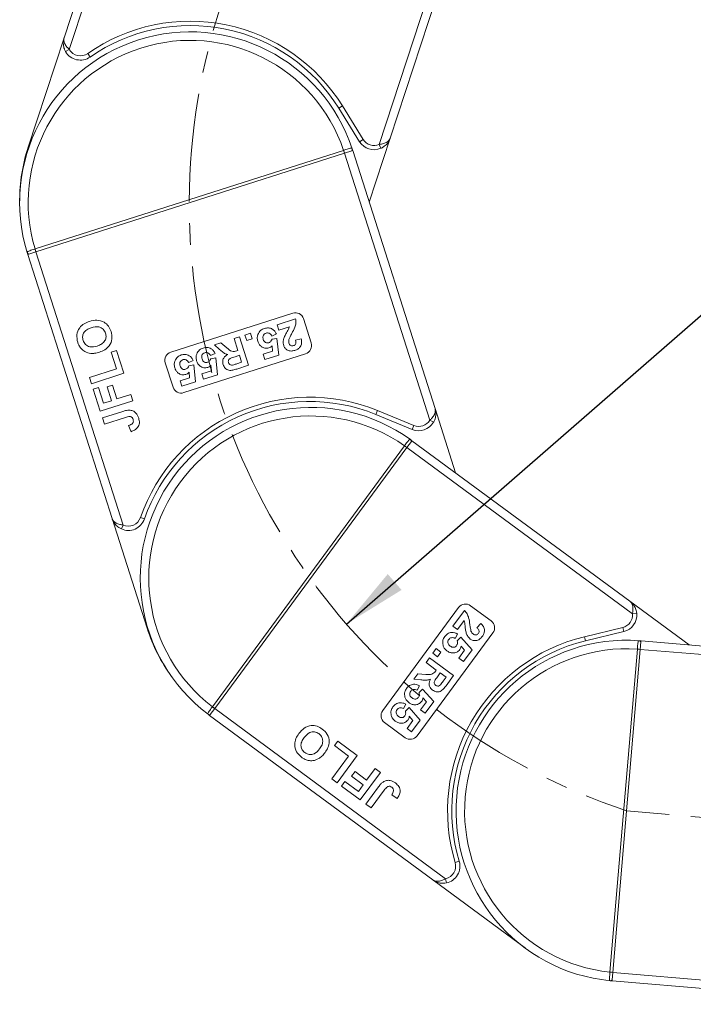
# Model space of a CAD drawing. Header units: millimetres. Extents: x 2471 to 3393, y -390 to 262.
# Tile 6 of 49: x 2775 to 2854, y -125 to -9. Entities that reach past the tile are written whole.
import ezdxf

# ---------------------------------------------------------------- set-up
doc = ezdxf.new("R2010")
doc.units = ezdxf.units.MM
doc.linetypes.add('CENTERX2', pattern=[20.32, 12.7, -2.54, 2.54, -2.54])
doc.styles.get("Standard").update_dxf_attribs({"font": '仿宋_GB2312.ttf', "width": 0.8})
doc.dimstyles.new('副本 ISO-35.1', dxfattribs={"dimtxt": 9, "dimasz": 7.5, "dimexe": 5, "dimexo": 0.625, "dimgap": 2.5, "dimtad": 1, "dimtxsty": 'Standard', "dimcen": 2.5, "dimadec": 0, "dimazin": 0, "dimtfac": 1, "dimtmove": 0, "dimatfit": 3, "dimfxl": 0, "dimarcsym": 0})

msp = doc.modelspace()

# ---------------------------------------------------------------- linework, layer by layer
at = {"color": 7, "linetype": 'Continuous', "lineweight": 15}
for p, q in [((2790.404, 19.355), (2780.258, -11.521)), ((2780.859, -12.896), (2791.354, 19.043)), ((2827.455, 7.181), (2817.2, -24.028)), ((2818.499, -23.278), (2828.405, 6.868)), ((2776.044, -24.347), (2780.258, -11.521)), ((2780.426, -13.146), (2780.859, -12.896)), ((2783.304, -13.785), (2783.018, -13.375)), ((2812.466, -19.784), (2812.891, -19.52)), ((2815.325, -23.444), (2812.891, -19.52)), ((2812.466, -19.784), (2814.9, -23.708)), ((2815.325, -23.444), (2814.9, -23.708)), ((2818.499, -23.278), (2816.028, -30.8)), ((2817.2, -24.028), (2817.401, -24.486)), ((2813.033, -24.722), (2776.842, -36.284)), ((2776.948, -36.617), (2813.14, -25.056)), ((2813.038, -24.721), (2813.033, -24.722)), ((2813.14, -25.056), (2813.033, -24.722)), ((2813.14, -25.056), (2813.143, -25.055)), ((2813.143, -25.055), (2813.981, -24.787)), ((2813.143, -25.055), (2823.139, -56.347)), ((2813.981, -24.787), (2814.095, -24.751)), ((2823.752, -54.978), (2814.095, -24.751)), ((2775.922, -36.698), (2775.992, -36.923)), ((2776.107, -36.886), (2775.992, -36.923)), ((2775.992, -36.923), (2785.882, -67.881)), ((2776.945, -36.618), (2776.107, -36.886)), ((2776.842, -36.284), (2776.837, -36.285)), ((2776.948, -36.617), (2776.842, -36.284)), ((2776.945, -36.618), (2776.948, -36.617)), ((2787.175, -68.642), (2776.945, -36.618)), ((2792.768, -48.36), (2807.057, -43.795)), ((2805.227, -45.167), (2807.407, -44.471)), ((2808.314, -44.444), (2809.227, -47.301)), ((2805.432, -45.808), (2805.227, -45.167)), ((2806.671, -45.413), (2805.432, -45.808)), ((2797.875, -47.516), (2798.625, -47.276)), ((2798.625, -47.276), (2799.341, -47.882)), ((2800.184, -46.779), (2800.825, -46.574)), ((2800.634, -48.189), (2800.184, -46.779)), ((2800.825, -46.574), (2801.89, -49.908)), ((2801.466, -46.369), (2802.107, -46.164)), ((2801.671, -47.01), (2801.466, -46.369)), ((2802.312, -46.805), (2801.671, -47.01)), ((2802.107, -46.164), (2802.312, -46.805)), ((2805.147, -46.244), (2804.615, -46.494)), ((2804.635, -46.864), (2805.219, -46.764)), ((2805.219, -46.764), (2805.424, -48.732)), ((2807.404, -46.968), (2808.066, -46.826)), ((2785.774, -48.374), (2786.409, -48.171)), ((2786.398, -50.328), (2785.774, -48.374)), ((2786.409, -48.171), (2787.267, -50.857)), ((2798.49, -48.047), (2797.875, -47.516)), ((2800.491, -48.235), (2800.634, -48.189)), ((2803.595, -48.609), (2804.705, -48.255)), ((2804.705, -48.255), (2804.646, -47.618)), ((2793.033, -52.475), (2792.12, -49.617)), ((2808.579, -48.558), (2794.29, -53.123)), ((2795.402, -49.357), (2794.869, -49.607)), ((2797.966, -48.538), (2797.434, -48.787)), ((2797.454, -49.158), (2798.038, -49.058)), ((2798.038, -49.058), (2798.243, -51.026)), ((2800.812, -48.745), (2800.296, -48.91)), ((2800.526, -49.731), (2801.071, -49.557)), ((2801.071, -49.557), (2800.812, -48.745)), ((2803.8, -49.251), (2803.595, -48.609)), ((2805.424, -48.732), (2803.8, -49.251)), ((2783.223, -51.342), (2786.398, -50.328)), ((2794.889, -49.977), (2795.474, -49.877)), ((2794.959, -51.368), (2794.9, -50.731)), ((2795.474, -49.877), (2795.678, -51.845)), ((2796.414, -50.903), (2797.524, -50.549)), ((2797.524, -50.549), (2797.465, -49.912)), ((2801.89, -49.908), (2800.491, -50.355)), ((2783.457, -52.075), (2783.223, -51.342)), ((2787.267, -50.857), (2783.457, -52.075)), ((2793.849, -51.723), (2794.959, -51.368)), ((2794.054, -52.364), (2793.849, -51.723)), ((2795.678, -51.845), (2794.054, -52.364)), ((2796.619, -51.544), (2796.414, -50.903)), ((2798.243, -51.026), (2796.619, -51.544)), ((2783.66, -52.71), (2784.295, -52.507)), ((2784.487, -55.299), (2783.66, -52.71)), ((2784.295, -52.507), (2784.888, -54.363)), ((2785.301, -52.455), (2785.936, -52.252)), ((2785.816, -54.067), (2785.301, -52.455)), ((2785.936, -52.252), (2786.451, -53.864)), ((2788.297, -54.082), (2784.487, -55.299)), ((2784.888, -54.363), (2785.816, -54.067)), ((2786.451, -53.864), (2788.063, -53.349)), ((2788.063, -53.349), (2788.297, -54.082)), ((2784.737, -56.08), (2787.139, -55.313)), ((2816.815, -55.686), (2817.005, -55.223)), ((2821.278, -56.974), (2817.005, -55.223)), ((2823.752, -54.978), (2826.161, -62.52)), ((2784.971, -56.813), (2784.737, -56.08)), ((2787.437, -56.025), (2784.971, -56.813)), ((2816.815, -55.686), (2821.088, -57.437)), ((2823.139, -56.347), (2823.57, -56.601)), ((2788.106, -57.696), (2787.823, -56.979)), ((2821.278, -56.974), (2821.088, -57.437)), ((2820.455, -59.558), (2820.977, -58.85)), ((2820.977, -58.85), (2821.048, -58.753)), ((2846.596, -77.574), (2821.048, -58.753)), ((2820.171, -59.353), (2797.636, -89.942)), ((2797.918, -90.15), (2820.453, -59.561)), ((2820.174, -59.349), (2820.171, -59.353)), ((2820.453, -59.561), (2820.171, -59.353)), ((2820.453, -59.561), (2820.455, -59.558)), ((2820.455, -59.558), (2846.903, -79.042)), ((2789.99, -80.741), (2785.882, -67.881)), ((2789.677, -67.929), (2789.204, -67.765)), ((2786.971, -69.098), (2787.175, -68.642)), ((2817.619, -90.384), (2826.516, -78.307)), ((2827.914, -78.095), (2830.329, -79.874)), ((2846.596, -77.574), (2853.537, -82.687)), ((2825.838, -80.491), (2827.196, -78.649)), ((2846.903, -79.042), (2847.401, -78.995)), ((2826.38, -80.89), (2825.838, -80.491)), ((2827.152, -79.843), (2826.38, -80.89)), ((2828.658, -80.673), (2829.11, -80.17)), ((2845.763, -80.642), (2841.275, -81.729)), ((2845.763, -80.642), (2845.881, -81.128)), ((2830.541, -81.273), (2821.645, -93.349)), ((2826.405, -81.41), (2826.12, -81.925)), ((2826.353, -82.213), (2826.768, -81.789)), ((2826.768, -81.789), (2828.088, -83.263)), ((2841.393, -82.215), (2841.275, -81.729)), ((2841.393, -82.215), (2845.881, -81.128)), ((2827.226, -83.298), (2826.804, -82.817)), ((2847.825, -83.207), (2847.899, -82.33)), ((2847.899, -82.33), (2847.91, -82.21)), ((2879.528, -84.89), (2847.91, -82.21)), ((2822.698, -84.754), (2823.097, -84.212)), ((2823.097, -84.212), (2825.915, -86.288)), ((2823.496, -83.67), (2823.895, -83.128)), ((2824.038, -84.069), (2823.496, -83.67)), ((2823.895, -83.128), (2824.437, -83.527)), ((2824.437, -83.527), (2824.038, -84.069)), ((2826.535, -84.236), (2827.226, -83.298)), ((2827.076, -84.636), (2826.535, -84.236)), ((2828.088, -83.263), (2827.076, -84.636)), ((2847.476, -83.18), (2844.268, -121.038)), ((2844.617, -121.068), (2847.825, -83.21)), ((2847.476, -83.175), (2847.476, -83.18)), ((2847.825, -83.21), (2847.476, -83.18)), ((2847.825, -83.21), (2847.825, -83.207)), ((2847.825, -83.207), (2880.558, -85.98)), ((2823.89, -85.632), (2822.698, -84.754)), ((2821.261, -86.705), (2821.727, -86.071)), ((2821.727, -86.071), (2822.662, -86.142)), ((2823.801, -85.754), (2823.89, -85.632)), ((2824.36, -85.978), (2824.038, -86.415)), ((2825.046, -86.484), (2824.36, -85.978)), ((2824.707, -86.945), (2825.046, -86.484)), ((2825.915, -86.288), (2825.044, -87.471)), ((2822.07, -86.774), (2821.261, -86.705)), ((2821.934, -87.479), (2821.649, -87.994)), ((2821.882, -88.282), (2822.297, -87.858)), ((2822.297, -87.858), (2823.617, -89.332)), ((2797.636, -89.942), (2797.633, -89.946)), ((2797.918, -90.15), (2797.636, -89.942)), ((2820.337, -89.647), (2820.052, -90.161)), ((2822.063, -90.306), (2822.754, -89.368)), ((2822.754, -89.368), (2822.333, -88.886)), ((2823.617, -89.332), (2822.605, -90.705)), ((2797.135, -90.817), (2797.323, -90.958)), ((2797.394, -90.861), (2797.323, -90.958)), ((2797.323, -90.958), (2823.489, -110.234)), ((2797.916, -90.153), (2797.394, -90.861)), ((2797.916, -90.153), (2797.918, -90.15)), ((2824.983, -110.092), (2797.916, -90.153)), ((2820.285, -90.45), (2820.7, -90.026)), ((2820.7, -90.026), (2822.02, -91.5)), ((2821.158, -91.535), (2820.736, -91.054)), ((2822.605, -90.705), (2822.063, -90.306)), ((2820.246, -93.561), (2817.831, -91.782)), ((2820.466, -92.473), (2821.158, -91.535)), ((2822.02, -91.5), (2821.008, -92.873)), ((2821.008, -92.873), (2820.466, -92.473)), ((2811.962, -94.496), (2812.357, -93.96)), ((2813.613, -95.713), (2811.962, -94.496)), ((2812.357, -93.96), (2814.628, -95.633)), ((2811.636, -98.397), (2813.613, -95.713)), ((2814.628, -95.633), (2812.256, -98.853)), ((2813.972, -98.079), (2814.367, -97.543)), ((2815.335, -99.083), (2813.972, -98.079)), ((2814.367, -97.543), (2815.73, -98.546)), ((2817.353, -97.64), (2814.981, -100.861)), ((2815.73, -98.546), (2816.734, -97.184)), ((2816.734, -97.184), (2817.353, -97.64)), ((2812.256, -98.853), (2811.636, -98.397)), ((2812.792, -99.248), (2813.188, -98.712)), ((2813.188, -98.712), (2814.757, -99.868)), ((2814.757, -99.868), (2815.335, -99.083)), ((2814.981, -100.861), (2812.792, -99.248)), ((2815.641, -101.347), (2817.137, -99.317)), ((2817.796, -99.719), (2816.26, -101.803)), ((2819.318, -100.68), (2818.668, -100.265)), ((2816.26, -101.803), (2815.641, -101.347)), ((2826.591, -108.047), (2826.112, -108.191)), ((2834.358, -118.241), (2823.489, -110.234)), ((2825.085, -110.581), (2824.983, -110.092)), ((2844.268, -121.038), (2844.268, -121.043)), ((2844.617, -121.068), (2844.268, -121.038)), ((2844.617, -121.071), (2844.542, -121.948)), ((2844.617, -121.071), (2844.617, -121.068)), ((2878.115, -123.91), (2844.617, -121.071)), ((2844.542, -121.948), (2844.532, -122.067)), ((2844.532, -122.067), (2876.916, -124.812))]:
    msp.add_line(p, q, dxfattribs=at)
at = {"color": 1, "linetype": 'CENTERX2', "lineweight": 13}
msp.add_line((2891.707, -106.023), (2846.221, -102.139), dxfattribs=at)
at = {"color": 7, "linetype": 'Continuous', "lineweight": 15, "flags": 128}
msp.add_lwpolyline([(2844.532, -122.067), (2844.452, -122.06), (2844.318, -122.048)], dxfattribs=at)
at = {"color": 1, "linetype": 'CENTERX2', "lineweight": 13}
msp.add_arc((2869.886, -31.022), 74.951, 107.93275, 251.59403, dxfattribs=at)
at = {"color": 7, "linetype": 'Continuous', "lineweight": 15}
for centre, radius, start, end in [((2795.045, -30.59), 21, 31.81071, 124.94081), ((2795.045, -30.59), 20.5, 31.81071, 124.94081), ((2795.044, -30.837), 20, 18.3896, 197.04253), ((2795.044, -30.837), 19, 18.77157, 196.66056), ((2782.158, -12.146), 2, 210.0004, 304.94081), ((2782.158, -12.146), 1.5, 210.0004, 304.94081), ((2816.599, -22.654), 2, 211.81071, 293.62103), ((2816.599, -22.654), 1.5, 211.81071, 293.62103), ((2795.045, -30.59), 20, 161.81071, 180.1167), ((2796.25, -30.176), 17.652, 16.86393, 18.0001), ((2813.741, -24.615), 0.295, 324.4658, 17.44287), ((2776.203, -36.607), 0.295, 197.98926, 250.96633), ((2793.652, -31.006), 17.624, 197.43079, 198.56877), ((2807.361, -44.748), 1, 17.71607, 107.71607), ((2808.274, -47.606), 1, 287.71607, 17.71607), ((2793.073, -49.313), 1, 107.71607, 197.71607), ((2793.986, -52.17), 1, 197.71607, 287.71607), ((2809.042, -74.655), 21, 67.71607, 160.84617), ((2809.042, -74.655), 20.5, 67.71607, 160.84617), ((2809.186, -74.855), 20, 54.29495, 232.94789), ((2809.186, -74.855), 19, 54.67693, 232.56591), ((2821.846, -55.586), 1.5, 247.71607, 329.52638), ((2821.846, -55.586), 2, 247.71607, 329.52638), ((2820.682, -58.852), 0.295, 0.37115, 53.34823), ((2809.775, -73.613), 17.652, 52.76929, 53.90546), ((2787.787, -67.273), 2, 245.90575, 340.84617), ((2787.787, -67.273), 1.5, 245.90575, 340.84617), ((2827.321, -78.9), 1, 53.62142, 143.62142), ((2845.41, -79.184), 1.5, 283.62142, 5.43174), ((2845.41, -79.184), 2, 283.62142, 5.43174), ((2809.042, -74.655), 20, 197.71607, 216.02205), ((2829.736, -80.679), 1, 323.62142, 53.62142), ((2846.221, -102.139), 21, 103.62142, 196.75152), ((2846.221, -102.139), 20.5, 103.62142, 196.75152), ((2846.221, -102.139), 20, 85.8299, 264.48284), ((2847.649, -82.486), 0.295, 31.9061, 84.88317), ((2846.221, -102.139), 19, 86.21188, 264.10086), ((2846.073, -100.772), 17.652, 84.30423, 85.44041), ((2808.157, -75.809), 17.624, 233.33615, 234.47413), ((2797.309, -90.579), 0.295, 233.89462, 286.87169), ((2818.424, -90.977), 1, 143.62142, 233.62142), ((2820.839, -92.756), 1, 233.62142, 323.62142), ((2824.676, -108.624), 1.5, 281.81111, 16.75152), ((2824.676, -108.624), 2, 281.81111, 16.75152), ((2845.843, -103.49), 17.624, 264.8711, 266.00907), ((2844.321, -121.752), 0.295, 265.42956, 318.40664)]:
    msp.add_arc(centre, radius, start, end, dxfattribs=at)
for points, knots in [([(2780.258, -11.521), (2780.258, -11.524), (2780.254, -11.534), (2780.243, -11.571), (2780.23, -11.614), (2780.165, -11.865), (2780.133, -12.271), (2780.241, -12.784), (2780.375, -13.046), (2780.426, -13.146)], [0, 0, 0, 0, 0.0050875, 0.0203691, 0.0708073, 0.0890863, 0.5003107, 0.809226, 1, 1, 1, 1]), ([(2780.258, -11.521), (2780.258, -11.523), (2780.257, -11.525), (2780.255, -11.531), (2780.253, -11.538), (2780.249, -11.552), (2780.243, -11.574), (2780.237, -11.6), (2780.228, -11.645), (2780.219, -11.725), (2780.221, -11.9), (2780.268, -12.078), (2780.383, -12.335), (2780.547, -12.59), (2780.765, -12.803), (2780.859, -12.896)], [0, 0, 0, 0, 0.00407592, 0.00531205, 0.01383251, 0.02349942, 0.03993848, 0.06795855, 0.08591422, 0.14718806, 0.25683422, 0.48471536, 0.52669744, 0.79537109, 1, 1, 1, 1]), ([(2817.2, -24.028), (2817.265, -24.02), (2817.396, -24.004), (2817.604, -23.961), (2817.818, -23.896), (2817.976, -23.826), (2818.162, -23.721), (2818.305, -23.605), (2818.411, -23.466), (2818.45, -23.395), (2818.47, -23.354), (2818.48, -23.33), (2818.489, -23.309), (2818.494, -23.295), (2818.496, -23.287), (2818.498, -23.282), (2818.499, -23.28), (2818.499, -23.278)], [0, 0, 0, 0, 0.1010295, 0.2049461, 0.3371683, 0.4742971, 0.5161999, 0.7436507, 0.8530899, 0.914248, 0.9321698, 0.9601369, 0.976545, 0.9861936, 0.994698, 0.9959318, 1, 1, 1, 1]), ([(2818.499, -23.278), (2818.498, -23.281), (2818.495, -23.291), (2818.483, -23.327), (2818.467, -23.37), (2818.371, -23.61), (2818.155, -23.956), (2817.764, -24.305), (2817.501, -24.436), (2817.401, -24.486)], [0, 0, 0, 0, 0.0050875, 0.0203691, 0.0708073, 0.0890863, 0.5003107, 0.809226, 1, 1, 1, 1]), ([(2814.023, -24.527), (2814.018, -24.516), (2814.003, -24.483), (2813.944, -24.463), (2813.807, -24.481), (2813.586, -24.543), (2813.316, -24.63), (2813.124, -24.693), (2813.038, -24.721)], [0, 0, 0, 0, 0.07361036, 0.22528134, 0.41271887, 0.61605406, 0.82678302, 1, 1, 1, 1]), ([(2814.095, -24.751), (2814.095, -24.75), (2814.074, -24.684), (2814.048, -24.603), (2814.026, -24.538), (2814.023, -24.527)], [0, 0, 0, 0, 0.0120871, 0.8246302, 1, 1, 1, 1]), ([(2776.837, -36.285), (2776.825, -36.289), (2776.706, -36.326), (2776.481, -36.396), (2776.204, -36.486), (2776.005, -36.565), (2775.915, -36.628), (2775.92, -36.679), (2775.922, -36.698)], [0, 0, 0, 0, 0.02348431, 0.23730728, 0.45109242, 0.66376851, 0.87055526, 1, 1, 1, 1]), ([(2775.922, -36.698), (2775.926, -36.71), (2775.946, -36.775), (2775.971, -36.856), (2775.992, -36.922), (2775.992, -36.923)], [0, 0, 0, 0, 0.1753698, 0.9879129, 1, 1, 1, 1]), ([(2781.85, -47.211), (2781.786, -46.918), (2781.659, -46.334), (2781.996, -45.531), (2782.576, -45.02), (2783.012, -44.855), (2783.23, -44.772)], [0, 0, 0, 0, 0.2798307, 0.5586691, 0.7790056, 1, 1, 1, 1]), ([(2783.23, -44.772), (2783.517, -44.701), (2784.091, -44.559), (2784.916, -44.784), (2785.495, -45.304), (2785.668, -45.736), (2785.754, -45.952)], [0, 0, 0, 0, 0.280551, 0.5594882, 0.779434, 1, 1, 1, 1]), ([(2807.407, -44.471), (2807.427, -44.639), (2807.465, -44.976), (2807.287, -45.562), (2807.083, -45.943), (2806.958, -46.176)], [0, 0, 0, 0, 0.2795508, 0.5593318, 1, 1, 1, 1]), ([(2783.446, -45.511), (2783.269, -45.576), (2782.916, -45.705), (2782.527, -46.084), (2782.382, -46.564), (2782.448, -46.854), (2782.482, -46.999)], [0, 0, 0, 0, 0.2810873, 0.5600131, 0.7796914, 1, 1, 1, 1]), ([(2785.12, -46.156), (2785.038, -45.982), (2784.876, -45.635), (2784.221, -45.321), (2783.74, -45.439), (2783.446, -45.511)], [0, 0, 0, 0, 0.2799912, 0.5597684, 1, 1, 1, 1]), ([(2784.143, -47.656), (2784.32, -47.59), (2784.674, -47.458), (2785.057, -47.072), (2785.213, -46.594), (2785.151, -46.302), (2785.12, -46.156)], [0, 0, 0, 0, 0.2810208, 0.5601162, 0.7799393, 1, 1, 1, 1]), ([(2785.754, -45.952), (2785.819, -46.242), (2785.947, -46.82), (2785.622, -47.62), (2785.051, -48.134), (2784.619, -48.299), (2784.402, -48.381)], [0, 0, 0, 0, 0.2799425, 0.558704, 0.7790449, 1, 1, 1, 1]), ([(2802.98, -46.311), (2803.075, -46.126), (2803.245, -45.795), (2803.587, -45.657), (2803.738, -45.596)], [0, 0, 0, 0, 0.55835314, 1, 1, 1, 1]), ([(2803.942, -46.143), (2803.863, -46.179), (2803.706, -46.249), (2803.573, -46.463), (2803.556, -46.686), (2803.591, -46.816), (2803.608, -46.881)], [0, 0, 0, 0, 0.2795727, 0.5586639, 0.7789233, 1, 1, 1, 1]), ([(2803.738, -45.596), (2803.896, -45.56), (2804.21, -45.488), (2804.651, -45.637), (2804.968, -45.91), (2805.087, -46.133), (2805.147, -46.244)], [0, 0, 0, 0, 0.2799484, 0.5590305, 0.7793307, 1, 1, 1, 1]), ([(2804.615, -46.494), (2804.577, -46.425), (2804.502, -46.288), (2804.319, -46.162), (2804.123, -46.105), (2804.002, -46.131), (2803.942, -46.143)], [0, 0, 0, 0, 0.2802995, 0.5599611, 0.7800424, 1, 1, 1, 1]), ([(2806.059, -46.655), (2806.125, -46.512), (2806.235, -46.277), (2806.419, -45.967), (2806.577, -45.704), (2806.64, -45.51), (2806.671, -45.413)], [0, 0, 0, 0, 0.3399849, 0.5601859, 0.7803799, 1, 1, 1, 1]), ([(2782.256, -47.966), (2782.159, -47.836), (2781.988, -47.603), (2781.892, -47.331), (2781.85, -47.211)], [0, 0, 0, 0, 0.55956445, 1, 1, 1, 1]), ([(2782.482, -46.999), (2782.56, -47.173), (2782.718, -47.522), (2783.367, -47.848), (2783.849, -47.729), (2784.143, -47.656)], [0, 0, 0, 0, 0.2802778, 0.5598769, 1, 1, 1, 1]), ([(2802.971, -47.1), (2802.937, -46.951), (2802.877, -46.686), (2802.948, -46.426), (2802.98, -46.311)], [0, 0, 0, 0, 0.55953408, 1, 1, 1, 1]), ([(2804.274, -47.874), (2804.116, -47.902), (2803.801, -47.957), (2803.387, -47.75), (2803.107, -47.449), (2803.016, -47.216), (2802.971, -47.1)], [0, 0, 0, 0, 0.2790069, 0.5586194, 0.7790735, 1, 1, 1, 1]), ([(2803.608, -46.881), (2803.636, -46.955), (2803.692, -47.105), (2803.862, -47.26), (2804.066, -47.313), (2804.188, -47.284), (2804.25, -47.27)], [0, 0, 0, 0, 0.28089762, 0.55946036, 0.77949703, 1, 1, 1, 1]), ([(2804.25, -47.27), (2804.3, -47.249), (2804.4, -47.207), (2804.54, -47.068), (2804.599, -46.941), (2804.635, -46.864)], [0, 0, 0, 0, 0.2799631, 0.5600652, 1, 1, 1, 1]), ([(2806.003, -47.594), (2805.97, -47.416), (2805.912, -47.097), (2806.014, -46.79), (2806.059, -46.655)], [0, 0, 0, 0, 0.558458, 1, 1, 1, 1]), ([(2806.62, -46.877), (2806.603, -46.957), (2806.571, -47.099), (2806.603, -47.241), (2806.616, -47.303)], [0, 0, 0, 0, 0.5601166, 1, 1, 1, 1]), ([(2806.616, -47.303), (2806.64, -47.365), (2806.687, -47.488), (2806.831, -47.614), (2807, -47.652), (2807.101, -47.627), (2807.152, -47.614)], [0, 0, 0, 0, 0.2806635, 0.5594614, 0.7793655, 1, 1, 1, 1]), ([(2806.958, -46.176), (2806.888, -46.304), (2806.763, -46.531), (2806.664, -46.772), (2806.62, -46.877)], [0, 0, 0, 0, 0.5602349, 1, 1, 1, 1]), ([(2807.152, -47.614), (2807.197, -47.597), (2807.288, -47.561), (2807.391, -47.451), (2807.464, -47.246), (2807.429, -47.083), (2807.404, -46.968)], [0, 0, 0, 0, 0.1872361, 0.3740839, 0.5606964, 1, 1, 1, 1]), ([(2808.066, -46.826), (2808.092, -46.987), (2808.143, -47.306), (2807.981, -47.748), (2807.67, -48.035), (2807.434, -48.128), (2807.316, -48.174)], [0, 0, 0, 0, 0.2807519, 0.5589701, 0.7792745, 1, 1, 1, 1]), ([(2783.379, -48.52), (2783.14, -48.473), (2782.714, -48.387), (2782.396, -48.095), (2782.256, -47.966)], [0, 0, 0, 0, 0.55995567, 1, 1, 1, 1]), ([(2784.402, -48.381), (2784.215, -48.435), (2783.88, -48.532), (2783.532, -48.524), (2783.379, -48.52)], [0, 0, 0, 0, 0.5601708, 1, 1, 1, 1]), ([(2795.799, -48.605), (2795.894, -48.42), (2796.064, -48.089), (2796.406, -47.951), (2796.557, -47.89)], [0, 0, 0, 0, 0.5583531, 1, 1, 1, 1]), ([(2796.761, -48.437), (2796.682, -48.473), (2796.526, -48.543), (2796.392, -48.757), (2796.375, -48.98), (2796.41, -49.11), (2796.427, -49.175)], [0, 0, 0, 0, 0.2795727, 0.5586639, 0.7789233, 1, 1, 1, 1]), ([(2796.557, -47.89), (2796.715, -47.854), (2797.03, -47.782), (2797.47, -47.931), (2797.787, -48.204), (2797.907, -48.427), (2797.966, -48.538)], [0, 0, 0, 0, 0.27994837, 0.55903053, 0.77933073, 1, 1, 1, 1]), ([(2797.434, -48.787), (2797.396, -48.719), (2797.321, -48.582), (2797.138, -48.455), (2796.942, -48.399), (2796.821, -48.425), (2796.761, -48.437)], [0, 0, 0, 0, 0.2802995, 0.5599611, 0.7800424, 1, 1, 1, 1]), ([(2799.445, -48.66), (2799.32, -48.62), (2799.115, -48.555), (2798.87, -48.38), (2798.677, -48.218), (2798.552, -48.104), (2798.49, -48.047)], [0, 0, 0, 0, 0.3395791, 0.5595909, 0.7797866, 1, 1, 1, 1]), ([(2799.341, -47.882), (2799.526, -48.046), (2799.782, -48.273), (2800.222, -48.324), (2800.401, -48.265), (2800.491, -48.235)], [0, 0, 0, 0, 0.56102154, 0.77929526, 1, 1, 1, 1]), ([(2804.646, -47.618), (2804.586, -47.68), (2804.479, -47.791), (2804.337, -47.849), (2804.274, -47.874)], [0, 0, 0, 0, 0.5598879, 1, 1, 1, 1]), ([(2807.316, -48.174), (2807.168, -48.211), (2806.874, -48.284), (2806.454, -48.172), (2806.142, -47.924), (2806.049, -47.704), (2806.003, -47.594)], [0, 0, 0, 0, 0.2805682, 0.5597501, 0.7797946, 1, 1, 1, 1]), ([(2793.226, -50.213), (2793.192, -50.065), (2793.132, -49.8), (2793.203, -49.539), (2793.234, -49.424)], [0, 0, 0, 0, 0.55953408, 1, 1, 1, 1]), ([(2793.234, -49.424), (2793.329, -49.239), (2793.5, -48.909), (2793.841, -48.77), (2793.992, -48.709)], [0, 0, 0, 0, 0.5583531, 1, 1, 1, 1]), ([(2794.196, -49.256), (2794.118, -49.292), (2793.961, -49.362), (2793.828, -49.576), (2793.811, -49.799), (2793.845, -49.929), (2793.862, -49.994)], [0, 0, 0, 0, 0.27957274, 0.55866387, 0.77892333, 1, 1, 1, 1]), ([(2793.992, -48.709), (2794.15, -48.673), (2794.465, -48.601), (2794.906, -48.751), (2795.222, -49.023), (2795.342, -49.246), (2795.402, -49.357)], [0, 0, 0, 0, 0.27994837, 0.55903053, 0.77933073, 1, 1, 1, 1]), ([(2794.869, -49.607), (2794.832, -49.538), (2794.756, -49.401), (2794.574, -49.275), (2794.377, -49.219), (2794.257, -49.244), (2794.196, -49.256)], [0, 0, 0, 0, 0.2802995, 0.5599611, 0.7800424, 1, 1, 1, 1]), ([(2795.79, -49.393), (2795.757, -49.245), (2795.696, -48.98), (2795.767, -48.72), (2795.799, -48.605)], [0, 0, 0, 0, 0.5595341, 1, 1, 1, 1]), ([(2797.093, -50.168), (2796.935, -50.196), (2796.62, -50.251), (2796.206, -50.044), (2795.926, -49.743), (2795.836, -49.51), (2795.79, -49.393)], [0, 0, 0, 0, 0.2790069, 0.5586194, 0.7790735, 1, 1, 1, 1]), ([(2796.427, -49.175), (2796.455, -49.249), (2796.511, -49.398), (2796.681, -49.554), (2796.885, -49.607), (2797.007, -49.578), (2797.069, -49.564)], [0, 0, 0, 0, 0.2808976, 0.5594604, 0.779497, 1, 1, 1, 1]), ([(2797.069, -49.564), (2797.119, -49.543), (2797.219, -49.5), (2797.359, -49.362), (2797.418, -49.235), (2797.454, -49.158)], [0, 0, 0, 0, 0.2799631, 0.5600652, 1, 1, 1, 1]), ([(2798.902, -49.844), (2798.872, -49.712), (2798.812, -49.448), (2798.931, -49.075), (2799.168, -48.815), (2799.353, -48.712), (2799.445, -48.66)], [0, 0, 0, 0, 0.2799536, 0.5589329, 0.7791735, 1, 1, 1, 1]), ([(2800.296, -48.91), (2800.105, -48.964), (2799.866, -49.031), (2799.615, -49.192), (2799.528, -49.316), (2799.499, -49.466), (2799.522, -49.562), (2799.534, -49.61)], [0, 0, 0, 0, 0.5009624, 0.6257853, 0.7504363, 0.8750317, 1, 1, 1, 1]), ([(2799.534, -49.61), (2799.556, -49.663), (2799.599, -49.769), (2799.773, -49.895), (2799.922, -49.888), (2800.013, -49.883)], [0, 0, 0, 0, 0.2811289, 0.561183, 1, 1, 1, 1]), ([(2794.529, -50.987), (2794.371, -51.015), (2794.055, -51.07), (2793.641, -50.863), (2793.361, -50.562), (2793.271, -50.329), (2793.226, -50.213)], [0, 0, 0, 0, 0.27900691, 0.55861939, 0.77907354, 1, 1, 1, 1]), ([(2793.862, -49.994), (2793.89, -50.069), (2793.946, -50.218), (2794.116, -50.373), (2794.321, -50.426), (2794.443, -50.397), (2794.504, -50.383)], [0, 0, 0, 0, 0.2808976, 0.5594604, 0.779497, 1, 1, 1, 1]), ([(2794.504, -50.383), (2794.554, -50.362), (2794.654, -50.32), (2794.795, -50.181), (2794.853, -50.055), (2794.889, -49.977)], [0, 0, 0, 0, 0.2799631, 0.5600652, 1, 1, 1, 1]), ([(2794.9, -50.731), (2794.84, -50.793), (2794.733, -50.904), (2794.591, -50.962), (2794.529, -50.987)], [0, 0, 0, 0, 0.55988791, 1, 1, 1, 1]), ([(2797.465, -49.912), (2797.405, -49.974), (2797.298, -50.085), (2797.156, -50.143), (2797.093, -50.168)], [0, 0, 0, 0, 0.55988791, 1, 1, 1, 1]), ([(2800.491, -50.355), (2800.339, -50.401), (2800.035, -50.492), (2799.624, -50.536), (2799.325, -50.412), (2799.07, -50.212), (2798.969, -49.991), (2798.902, -49.844)], [0, 0, 0, 0, 0.2511432, 0.5005272, 0.6257353, 0.7510496, 1, 1, 1, 1]), ([(2800.013, -49.883), (2800.11, -49.857), (2800.282, -49.81), (2800.451, -49.755), (2800.526, -49.731)], [0, 0, 0, 0, 0.5599213, 1, 1, 1, 1]), ([(2787.139, -55.313), (2787.276, -55.27), (2787.521, -55.193), (2787.777, -55.174), (2787.89, -55.165)], [0, 0, 0, 0, 0.5602943, 1, 1, 1, 1]), ([(2787.89, -55.165), (2788.036, -55.184), (2788.327, -55.223), (2788.768, -55.545), (2788.912, -55.898), (2789, -56.113)], [0, 0, 0, 0, 0.2801216, 0.5603549, 1, 1, 1, 1]), ([(2823.139, -56.347), (2823.187, -56.303), (2823.284, -56.213), (2823.427, -56.056), (2823.562, -55.878), (2823.649, -55.728), (2823.738, -55.535), (2823.786, -55.357), (2823.79, -55.182), (2823.78, -55.101), (2823.772, -55.057), (2823.767, -55.031), (2823.761, -55.009), (2823.757, -54.995), (2823.754, -54.987), (2823.753, -54.982), (2823.752, -54.979), (2823.752, -54.978)], [0, 0, 0, 0, 0.1010295, 0.2049461, 0.3371683, 0.4742971, 0.5161999, 0.7436507, 0.8530899, 0.914248, 0.9321698, 0.9601369, 0.976545, 0.9861936, 0.994698, 0.9959318, 1, 1, 1, 1]), ([(2823.752, -54.978), (2823.752, -54.98), (2823.756, -54.991), (2823.767, -55.027), (2823.779, -55.071), (2823.842, -55.322), (2823.87, -55.729), (2823.758, -56.24), (2823.622, -56.501), (2823.57, -56.601)], [0, 0, 0, 0, 0.0050875, 0.0203691, 0.0708073, 0.0890863, 0.5003107, 0.809226, 1, 1, 1, 1]), ([(2788.35, -56.269), (2788.316, -56.182), (2788.265, -56.052), (2788.112, -55.94), (2787.836, -55.895), (2787.614, -55.968), (2787.437, -56.025)], [0, 0, 0, 0, 0.2493961, 0.3744258, 0.4994543, 1, 1, 1, 1]), ([(2789, -56.113), (2789.046, -56.303), (2789.136, -56.683), (2788.927, -57.216), (2788.533, -57.535), (2788.249, -57.642), (2788.106, -57.696)], [0, 0, 0, 0, 0.2802457, 0.5584161, 0.7788266, 1, 1, 1, 1]), ([(2788.265, -56.728), (2788.293, -56.691), (2788.347, -56.617), (2788.391, -56.455), (2788.366, -56.339), (2788.35, -56.269)], [0, 0, 0, 0, 0.2806722, 0.5608436, 1, 1, 1, 1]), ([(2787.823, -56.979), (2787.914, -56.945), (2788.075, -56.886), (2788.207, -56.776), (2788.265, -56.728)], [0, 0, 0, 0, 0.561018, 1, 1, 1, 1]), ([(2820.858, -58.615), (2820.848, -58.609), (2820.816, -58.591), (2820.757, -58.61), (2820.656, -58.704), (2820.514, -58.884), (2820.346, -59.112), (2820.227, -59.276), (2820.174, -59.349)], [0, 0, 0, 0, 0.0736104, 0.2252813, 0.4127189, 0.6160541, 0.826783, 1, 1, 1, 1]), ([(2821.048, -58.753), (2821.047, -58.752), (2820.992, -58.712), (2820.923, -58.662), (2820.868, -58.622), (2820.858, -58.615)], [0, 0, 0, 0, 0.0120871, 0.8246302, 1, 1, 1, 1]), ([(2785.882, -67.881), (2785.883, -67.883), (2785.883, -67.885), (2785.885, -67.891), (2785.888, -67.898), (2785.893, -67.912), (2785.901, -67.933), (2785.911, -67.958), (2785.93, -67.999), (2785.969, -68.07), (2786.074, -68.21), (2786.216, -68.327), (2786.46, -68.467), (2786.742, -68.578), (2787.044, -68.623), (2787.175, -68.642)], [0, 0, 0, 0, 0.00407592, 0.00531205, 0.01383251, 0.02349942, 0.03993848, 0.06795855, 0.08591422, 0.14718806, 0.25683422, 0.48471536, 0.52669744, 0.79537109, 1, 1, 1, 1]), ([(2785.882, -67.881), (2785.883, -67.884), (2785.886, -67.894), (2785.898, -67.93), (2785.914, -67.973), (2786.008, -68.214), (2786.221, -68.562), (2786.609, -68.914), (2786.871, -69.047), (2786.971, -69.098)], [0, 0, 0, 0, 0.00508751, 0.02036912, 0.07080725, 0.08908627, 0.50031067, 0.809226, 1, 1, 1, 1]), ([(2846.596, -77.574), (2846.598, -77.576), (2846.607, -77.582), (2846.637, -77.605), (2846.673, -77.633), (2846.871, -77.8), (2847.132, -78.113), (2847.342, -78.593), (2847.384, -78.884), (2847.401, -78.995)], [0, 0, 0, 0, 0.0050875, 0.0203691, 0.0708073, 0.0890863, 0.5003107, 0.809226, 1, 1, 1, 1]), ([(2846.903, -79.042), (2846.916, -78.978), (2846.942, -78.849), (2846.965, -78.638), (2846.97, -78.414), (2846.953, -78.242), (2846.911, -78.033), (2846.846, -77.861), (2846.746, -77.717), (2846.692, -77.657), (2846.659, -77.626), (2846.639, -77.608), (2846.622, -77.594), (2846.61, -77.585), (2846.604, -77.58), (2846.599, -77.576), (2846.597, -77.575), (2846.596, -77.574)], [0, 0, 0, 0, 0.10102949, 0.20494614, 0.33716829, 0.47429709, 0.5161999, 0.74365074, 0.85308987, 0.91424801, 0.93216977, 0.96013693, 0.97654495, 0.98619361, 0.99469798, 0.99593178, 1, 1, 1, 1]), ([(2827.196, -78.649), (2827.31, -78.774), (2827.539, -79.024), (2827.738, -79.603), (2827.796, -80.031), (2827.832, -80.293)], [0, 0, 0, 0, 0.2795508, 0.5593318, 1, 1, 1, 1]), ([(2827.384, -81.208), (2827.354, -81.054), (2827.305, -80.799), (2827.272, -80.44), (2827.246, -80.134), (2827.183, -79.94), (2827.152, -79.843)], [0, 0, 0, 0, 0.3399849, 0.5601859, 0.7803799, 1, 1, 1, 1]), ([(2827.832, -80.293), (2827.85, -80.438), (2827.882, -80.696), (2827.943, -80.948), (2827.969, -81.059)], [0, 0, 0, 0, 0.56023494, 1, 1, 1, 1]), ([(2828.832, -81.345), (2828.858, -81.304), (2828.911, -81.221), (2828.93, -81.071), (2828.869, -80.863), (2828.745, -80.752), (2828.658, -80.673)], [0, 0, 0, 0, 0.1872361, 0.3740839, 0.5606964, 1, 1, 1, 1]), ([(2829.11, -80.17), (2829.225, -80.285), (2829.455, -80.514), (2829.582, -80.966), (2829.498, -81.381), (2829.362, -81.595), (2829.293, -81.702)], [0, 0, 0, 0, 0.28075187, 0.55897015, 0.77927452, 1, 1, 1, 1]), ([(2824.688, -82.735), (2824.657, -82.53), (2824.601, -82.162), (2824.797, -81.85), (2824.883, -81.712)], [0, 0, 0, 0, 0.5583531, 1, 1, 1, 1]), ([(2824.883, -81.712), (2824.99, -81.59), (2825.203, -81.347), (2825.647, -81.21), (2826.064, -81.245), (2826.291, -81.355), (2826.405, -81.41)], [0, 0, 0, 0, 0.2799484, 0.5590305, 0.7793307, 1, 1, 1, 1]), ([(2826.12, -81.925), (2826.049, -81.891), (2825.908, -81.824), (2825.686, -81.829), (2825.494, -81.899), (2825.411, -81.99), (2825.369, -82.035)], [0, 0, 0, 0, 0.2802995, 0.5599611, 0.7800424, 1, 1, 1, 1]), ([(2827.89, -82.002), (2827.759, -81.877), (2827.524, -81.653), (2827.427, -81.344), (2827.384, -81.208)], [0, 0, 0, 0, 0.558458, 1, 1, 1, 1]), ([(2829.293, -81.702), (2829.195, -81.818), (2829, -82.05), (2828.594, -82.205), (2828.196, -82.187), (2827.992, -82.064), (2827.89, -82.002)], [0, 0, 0, 0, 0.2805682, 0.5597501, 0.7797946, 1, 1, 1, 1]), ([(2827.969, -81.059), (2828.002, -81.134), (2828.06, -81.268), (2828.168, -81.364), (2828.216, -81.407)], [0, 0, 0, 0, 0.5601166, 1, 1, 1, 1]), ([(2828.216, -81.407), (2828.271, -81.443), (2828.381, -81.515), (2828.572, -81.533), (2828.732, -81.464), (2828.798, -81.385), (2828.832, -81.345)], [0, 0, 0, 0, 0.2806635, 0.5594614, 0.7793655, 1, 1, 1, 1]), ([(2825.144, -83.379), (2825.03, -83.279), (2824.826, -83.1), (2824.73, -82.847), (2824.688, -82.735)], [0, 0, 0, 0, 0.55953408, 1, 1, 1, 1]), ([(2825.369, -82.035), (2825.327, -82.11), (2825.241, -82.259), (2825.258, -82.51), (2825.375, -82.701), (2825.479, -82.786), (2825.531, -82.829)], [0, 0, 0, 0, 0.2795727, 0.5586639, 0.7789233, 1, 1, 1, 1]), ([(2825.531, -82.829), (2825.598, -82.873), (2825.731, -82.961), (2825.959, -82.987), (2826.156, -82.91), (2826.238, -82.815), (2826.279, -82.767)], [0, 0, 0, 0, 0.2808976, 0.5594604, 0.779497, 1, 1, 1, 1]), ([(2826.279, -82.767), (2826.307, -82.721), (2826.364, -82.628), (2826.397, -82.434), (2826.37, -82.297), (2826.353, -82.213)], [0, 0, 0, 0, 0.2799631, 0.5600652, 1, 1, 1, 1]), ([(2826.804, -82.817), (2826.792, -82.903), (2826.771, -83.055), (2826.689, -83.185), (2826.654, -83.243)], [0, 0, 0, 0, 0.5598879, 1, 1, 1, 1]), ([(2847.675, -82.192), (2847.663, -82.192), (2847.627, -82.193), (2847.586, -82.24), (2847.55, -82.373), (2847.523, -82.602), (2847.499, -82.884), (2847.484, -83.085), (2847.476, -83.175)], [0, 0, 0, 0, 0.0736104, 0.2252813, 0.4127189, 0.6160541, 0.826783, 1, 1, 1, 1]), ([(2847.91, -82.21), (2847.909, -82.21), (2847.84, -82.204), (2847.755, -82.198), (2847.687, -82.193), (2847.675, -82.192)], [0, 0, 0, 0, 0.0120871, 0.8246302, 1, 1, 1, 1]), ([(2826.654, -83.243), (2826.542, -83.357), (2826.319, -83.587), (2825.862, -83.662), (2825.459, -83.583), (2825.249, -83.447), (2825.144, -83.379)], [0, 0, 0, 0, 0.27900691, 0.55861939, 0.77907354, 1, 1, 1, 1]), ([(2822.662, -86.142), (2822.908, -86.166), (2823.249, -86.2), (2823.635, -85.984), (2823.745, -85.831), (2823.801, -85.754)], [0, 0, 0, 0, 0.5610215, 0.7792953, 1, 1, 1, 1]), ([(2824.038, -86.415), (2823.915, -86.57), (2823.762, -86.765), (2823.652, -87.043), (2823.655, -87.194), (2823.719, -87.332), (2823.794, -87.397), (2823.832, -87.429)], [0, 0, 0, 0, 0.5009624, 0.6257853, 0.7504363, 0.8750317, 1, 1, 1, 1]), ([(2820.412, -87.781), (2820.519, -87.659), (2820.731, -87.416), (2821.176, -87.279), (2821.592, -87.314), (2821.82, -87.424), (2821.934, -87.479)], [0, 0, 0, 0, 0.27994837, 0.55903053, 0.77933073, 1, 1, 1, 1]), ([(2823.203, -86.711), (2823.079, -86.752), (2822.874, -86.82), (2822.573, -86.821), (2822.321, -86.803), (2822.154, -86.784), (2822.07, -86.774)], [0, 0, 0, 0, 0.3395791, 0.5595909, 0.7797866, 1, 1, 1, 1]), ([(2823.458, -87.989), (2823.356, -87.899), (2823.152, -87.721), (2823.03, -87.348), (2823.069, -86.999), (2823.158, -86.807), (2823.203, -86.711)], [0, 0, 0, 0, 0.27995365, 0.55893293, 0.77917352, 1, 1, 1, 1]), ([(2825.044, -87.471), (2824.947, -87.597), (2824.755, -87.849), (2824.448, -88.126), (2824.133, -88.201), (2823.809, -88.189), (2823.598, -88.069), (2823.458, -87.989)], [0, 0, 0, 0, 0.2511432, 0.5005272, 0.6257353, 0.7510496, 1, 1, 1, 1]), ([(2823.832, -87.429), (2823.881, -87.459), (2823.978, -87.519), (2824.193, -87.519), (2824.309, -87.426), (2824.38, -87.369)], [0, 0, 0, 0, 0.2811289, 0.561183, 1, 1, 1, 1]), ([(2824.38, -87.369), (2824.443, -87.291), (2824.555, -87.152), (2824.66, -87.008), (2824.707, -86.945)], [0, 0, 0, 0, 0.5599213, 1, 1, 1, 1]), ([(2820.217, -88.805), (2820.186, -88.599), (2820.13, -88.231), (2820.326, -87.919), (2820.412, -87.781)], [0, 0, 0, 0, 0.5583531, 1, 1, 1, 1]), ([(2820.673, -89.449), (2820.559, -89.348), (2820.354, -89.169), (2820.259, -88.916), (2820.217, -88.805)], [0, 0, 0, 0, 0.55953408, 1, 1, 1, 1]), ([(2820.898, -88.105), (2820.855, -88.179), (2820.77, -88.329), (2820.787, -88.58), (2820.904, -88.77), (2821.008, -88.855), (2821.06, -88.898)], [0, 0, 0, 0, 0.27957274, 0.55866387, 0.77892333, 1, 1, 1, 1]), ([(2821.649, -87.994), (2821.578, -87.96), (2821.437, -87.893), (2821.215, -87.898), (2821.023, -87.968), (2820.94, -88.059), (2820.898, -88.105)], [0, 0, 0, 0, 0.2802995, 0.5599611, 0.7800424, 1, 1, 1, 1]), ([(2821.06, -88.898), (2821.127, -88.942), (2821.259, -89.03), (2821.488, -89.056), (2821.685, -88.979), (2821.767, -88.884), (2821.808, -88.837)], [0, 0, 0, 0, 0.28089762, 0.55946036, 0.77949703, 1, 1, 1, 1]), ([(2821.808, -88.837), (2821.836, -88.79), (2821.893, -88.698), (2821.925, -88.503), (2821.898, -88.366), (2821.882, -88.282)], [0, 0, 0, 0, 0.2799631, 0.5600652, 1, 1, 1, 1]), ([(2797.633, -89.946), (2797.626, -89.956), (2797.552, -90.056), (2797.411, -90.245), (2797.238, -90.48), (2797.124, -90.661), (2797.087, -90.765), (2797.122, -90.803), (2797.135, -90.817)], [0, 0, 0, 0, 0.02348431, 0.23730728, 0.45109242, 0.66376851, 0.87055526, 1, 1, 1, 1]), ([(2818.62, -90.972), (2818.589, -90.767), (2818.533, -90.399), (2818.729, -90.087), (2818.815, -89.949)], [0, 0, 0, 0, 0.5583531, 1, 1, 1, 1]), ([(2818.815, -89.949), (2818.922, -89.827), (2819.134, -89.584), (2819.579, -89.447), (2819.996, -89.482), (2820.223, -89.592), (2820.337, -89.647)], [0, 0, 0, 0, 0.2799484, 0.5590305, 0.7793307, 1, 1, 1, 1]), ([(2822.182, -89.312), (2822.071, -89.427), (2821.847, -89.657), (2821.391, -89.732), (2820.988, -89.652), (2820.778, -89.516), (2820.673, -89.449)], [0, 0, 0, 0, 0.2790069, 0.5586194, 0.7790735, 1, 1, 1, 1]), ([(2822.333, -88.886), (2822.321, -88.972), (2822.3, -89.124), (2822.218, -89.255), (2822.182, -89.312)], [0, 0, 0, 0, 0.5598879, 1, 1, 1, 1]), ([(2797.135, -90.817), (2797.144, -90.824), (2797.199, -90.866), (2797.267, -90.916), (2797.322, -90.957), (2797.323, -90.958)], [0, 0, 0, 0, 0.1753698, 0.9879129, 1, 1, 1, 1]), ([(2819.076, -91.616), (2818.962, -91.516), (2818.757, -91.337), (2818.662, -91.084), (2818.62, -90.972)], [0, 0, 0, 0, 0.55953408, 1, 1, 1, 1]), ([(2819.301, -90.272), (2819.259, -90.347), (2819.173, -90.496), (2819.19, -90.747), (2819.307, -90.938), (2819.411, -91.023), (2819.463, -91.066)], [0, 0, 0, 0, 0.27957274, 0.55866387, 0.77892333, 1, 1, 1, 1]), ([(2820.052, -90.161), (2819.981, -90.128), (2819.84, -90.061), (2819.618, -90.066), (2819.426, -90.136), (2819.343, -90.227), (2819.301, -90.272)], [0, 0, 0, 0, 0.2802995, 0.5599611, 0.7800424, 1, 1, 1, 1]), ([(2819.463, -91.066), (2819.53, -91.11), (2819.663, -91.198), (2819.891, -91.224), (2820.088, -91.147), (2820.17, -91.052), (2820.211, -91.004)], [0, 0, 0, 0, 0.2808976, 0.5594604, 0.779497, 1, 1, 1, 1]), ([(2820.211, -91.004), (2820.239, -90.958), (2820.296, -90.865), (2820.328, -90.671), (2820.302, -90.534), (2820.285, -90.45)], [0, 0, 0, 0, 0.2799631, 0.5600652, 1, 1, 1, 1]), ([(2820.736, -91.054), (2820.724, -91.14), (2820.703, -91.292), (2820.621, -91.422), (2820.586, -91.48)], [0, 0, 0, 0, 0.5598879, 1, 1, 1, 1]), ([(2807.789, -93.071), (2807.98, -92.845), (2808.361, -92.393), (2809.162, -92.092), (2809.935, -92.174), (2810.328, -92.422), (2810.525, -92.546)], [0, 0, 0, 0, 0.280551, 0.5594882, 0.779434, 1, 1, 1, 1]), ([(2820.586, -91.48), (2820.474, -91.594), (2820.251, -91.824), (2819.794, -91.899), (2819.391, -91.82), (2819.181, -91.684), (2819.076, -91.616)], [0, 0, 0, 0, 0.2790069, 0.5586194, 0.7790735, 1, 1, 1, 1]), ([(2808.101, -95.856), (2807.878, -95.656), (2807.432, -95.258), (2807.234, -94.41), (2807.405, -93.656), (2807.66, -93.266), (2807.789, -93.071)], [0, 0, 0, 0, 0.2798307, 0.5586691, 0.7790056, 1, 1, 1, 1]), ([(2810.131, -93.084), (2809.963, -92.991), (2809.628, -92.805), (2808.913, -92.935), (2808.593, -93.312), (2808.397, -93.543)], [0, 0, 0, 0, 0.2799912, 0.5597684, 1, 1, 1, 1]), ([(2810.22, -94.872), (2810.325, -94.714), (2810.534, -94.4), (2810.618, -93.863), (2810.464, -93.384), (2810.242, -93.184), (2810.131, -93.084)], [0, 0, 0, 0, 0.2810208, 0.5601162, 0.7799393, 1, 1, 1, 1]), ([(2810.525, -92.546), (2810.747, -92.743), (2811.191, -93.137), (2811.396, -93.976), (2811.235, -94.726), (2810.982, -95.113), (2810.855, -95.307)], [0, 0, 0, 0, 0.2799425, 0.558704, 0.7790449, 1, 1, 1, 1]), ([(2808.397, -93.543), (2808.291, -93.699), (2808.082, -94.011), (2807.989, -94.546), (2808.153, -95.02), (2808.377, -95.216), (2808.488, -95.314)], [0, 0, 0, 0, 0.2810873, 0.5600131, 0.7796914, 1, 1, 1, 1]), ([(2808.488, -95.314), (2808.655, -95.409), (2808.987, -95.599), (2809.704, -95.482), (2810.024, -95.104), (2810.22, -94.872)], [0, 0, 0, 0, 0.2802778, 0.5598769, 1, 1, 1, 1]), ([(2810.855, -95.307), (2810.735, -95.461), (2810.52, -95.736), (2810.234, -95.933), (2810.108, -96.02)], [0, 0, 0, 0, 0.5601708, 1, 1, 1, 1]), ([(2808.873, -96.23), (2808.718, -96.18), (2808.443, -96.093), (2808.205, -95.928), (2808.101, -95.856)], [0, 0, 0, 0, 0.5595644, 1, 1, 1, 1]), ([(2810.108, -96.02), (2809.886, -96.121), (2809.491, -96.302), (2809.062, -96.252), (2808.873, -96.23)], [0, 0, 0, 0, 0.5599557, 1, 1, 1, 1]), ([(2817.137, -99.317), (2817.223, -99.202), (2817.377, -98.996), (2817.572, -98.83), (2817.658, -98.757)], [0, 0, 0, 0, 0.5602943, 1, 1, 1, 1]), ([(2817.658, -98.757), (2817.788, -98.687), (2818.047, -98.547), (2818.593, -98.549), (2818.916, -98.75), (2819.114, -98.873)], [0, 0, 0, 0, 0.2801216, 0.5603549, 1, 1, 1, 1]), ([(2819.114, -98.873), (2819.262, -99.001), (2819.558, -99.255), (2819.701, -99.81), (2819.569, -100.299), (2819.402, -100.553), (2819.318, -100.68)], [0, 0, 0, 0, 0.2802457, 0.5584161, 0.7788266, 1, 1, 1, 1]), ([(2818.678, -99.381), (2818.6, -99.331), (2818.482, -99.255), (2818.293, -99.254), (2818.043, -99.38), (2817.906, -99.568), (2817.796, -99.719)], [0, 0, 0, 0, 0.2493961, 0.3744258, 0.4994543, 1, 1, 1, 1]), ([(2818.668, -100.265), (2818.722, -100.185), (2818.817, -100.042), (2818.86, -99.875), (2818.879, -99.802)], [0, 0, 0, 0, 0.561018, 1, 1, 1, 1]), ([(2818.879, -99.802), (2818.88, -99.757), (2818.88, -99.665), (2818.821, -99.508), (2818.732, -99.429), (2818.678, -99.381)], [0, 0, 0, 0, 0.2806722, 0.5608436, 1, 1, 1, 1]), ([(2823.489, -110.234), (2823.491, -110.235), (2823.493, -110.236), (2823.497, -110.24), (2823.504, -110.245), (2823.516, -110.253), (2823.535, -110.265), (2823.558, -110.279), (2823.597, -110.301), (2823.67, -110.335), (2823.838, -110.388), (2824.022, -110.399), (2824.301, -110.37), (2824.595, -110.294), (2824.866, -110.153), (2824.983, -110.092)], [0, 0, 0, 0, 0.00407592, 0.00531205, 0.01383251, 0.02349942, 0.03993848, 0.06795855, 0.08591422, 0.14718806, 0.25683422, 0.48471536, 0.52669744, 0.79537109, 1, 1, 1, 1]), ([(2823.489, -110.234), (2823.492, -110.236), (2823.5, -110.242), (2823.531, -110.264), (2823.569, -110.29), (2823.787, -110.43), (2824.163, -110.587), (2824.684, -110.644), (2824.974, -110.599), (2825.085, -110.581)], [0, 0, 0, 0, 0.0050875, 0.0203691, 0.0708073, 0.0890863, 0.5003107, 0.809226, 1, 1, 1, 1]), ([(2844.268, -121.043), (2844.266, -121.055), (2844.255, -121.179), (2844.234, -121.414), (2844.21, -121.705), (2844.207, -121.918), (2844.23, -122.026), (2844.279, -122.041), (2844.298, -122.046)], [0, 0, 0, 0, 0.0234843, 0.2373073, 0.4510924, 0.6637685, 0.8705553, 1, 1, 1, 1]), ([(2844.298, -122.046), (2844.31, -122.047), (2844.378, -122.054), (2844.462, -122.061), (2844.531, -122.067), (2844.532, -122.067)], [0, 0, 0, 0, 0.17536982, 0.98791285, 1, 1, 1, 1])]:
    msp.add_open_spline(points, degree=3, knots=knots, dxfattribs=at)

# ---------------------------------------------------------------- leaders
at = {"color": 5, "lineweight": 9}
msp.add_leader([(2813.36, -80.24), (2869.886, -31.022), (2898.13, -31.022)], dimstyle='副本 ISO-35.1', override={"dimgap": 2.5, "dimtad": 0}, dxfattribs=at)

doc.saveas('drawing.dxf')
